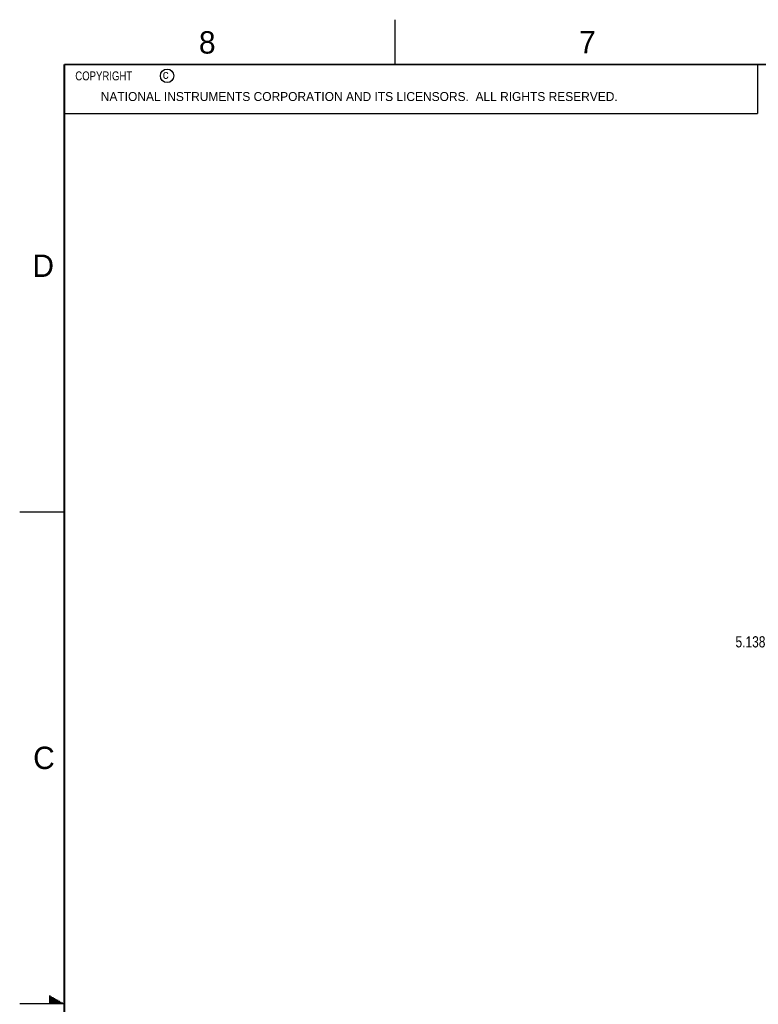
# Model space of a CAD drawing. Header units: inches. Extents: x 0 to 34, y 0 to 22.
# Tile 18 of 52: x 0 to 8.3, y 11 to 22. Entities that reach past the tile are written whole.
import ezdxf

# ---------------------------------------------------------------- set-up
doc = ezdxf.new("R2010")
doc.units = ezdxf.units.IN
doc.header["$LTSCALE"] = 1.87
doc.header["$MEASUREMENT"] = 0
doc.layers.get('0').update_dxf_attribs({"linetype": 'CONTINUOUS'})
doc.layers.add('DIMENSIONS', color=7, linetype='CONTINUOUS')
doc.styles.get("Standard").update_dxf_attribs({"font": 'txt', "width": 0.8})
doc.dimstyles.new('DIMSTYLE_1', dxfattribs={"dimtxt": 0.125, "dimasz": 0.18, "dimexe": 0.18, "dimexo": 0.0625, "dimgap": 0.09, "dimtad": 0, "dimtih": 1, "dimtoh": 1, "dimdec": 3, "dimzin": 4, "dimdsep": 46, "dimtxsty": 'STANDARD', "dimblk": '_FILLED', "dimblk1": '_FILLED', "dimblk2": '_FILLED', "dimcen": 0.09, "dimadec": 0, "dimazin": 0, "dimtp": 0.001, "dimtm": 0.001, "dimtfac": 1, "dimtdec": 3, "dimtofl": 0, "dimtmove": 0, "dimatfit": 3, "dimldrblk": '_FILLED', "dimfxl": 1, "dimtolj": 1, "dimtzin": 4, "dimarcsym": 0})

# ---------------------------------------------------------------- blocks, each defined once
blk = doc.blocks.new('_FILLED')
at = {"color": 0, "linetype": 'BYBLOCK'}
blk.add_solid([(0, 0), (-1, 0.174), (-1, -0.174)], dxfattribs=at)
blk = doc.blocks.new('*D7')
at = {"layer": 'DIMENSIONS', "color": 2, "linetype": 'CONTINUOUS'}
for p, q in [((9.54, 17.542), (8.542, 17.542)), ((8.667, 17.542), (8.667, 15.171)), ((8.667, 12.404), (8.667, 14.921)), ((9.54, 12.404), (8.542, 12.404))]:
    blk.add_line(p, q, dxfattribs=at)
at = {"layer": 'DIMENSIONS', "color": 2, "linetype": 'CONTINUOUS', "xscale": 0.18, "yscale": 0.18, "zscale": 0.18}
for p, rotation in [((8.667, 17.542), 90), ((8.667, 12.404), 270)]:
    blk.add_blockref('_FILLED', p, dxfattribs=dict(at, rotation=rotation))
at = {"layer": 'DIMENSIONS', "color": 2, "linetype": 'CONTINUOUS', "width": 0.8}
for s, p in [('5.138', (8.005, 14.984)), ('[', (8.63, 14.984)), ('130.5', (8.73, 14.984)), (']', (9.23, 14.984))]:
    blk.add_text(s, height=0.125, dxfattribs=at).set_placement(p)

msp = doc.modelspace()

# ---------------------------------------------------------------- linework, layer by layer
at = {"color": 2, "linetype": 'CONTINUOUS'}
for p, q in [((4.2, 21.5), (4.2, 22)), ((0.5, 21.5), (8.25, 21.5)), ((0.5, 21.5), (0.5, 20.9531)), ((8.25, 21.5), (8.25, 20.9531)), ((0.5, 20.9531), (8.25, 20.9531)), ((0, 16.5), (0.5, 16.5)), ((0.3303, 11.09), (0.3441, 11.09)), ((0.3303, 11.08), (0.3614, 11.08)), ((0.3303, 11.07), (0.3788, 11.07)), ((0.3303, 11.06), (0.3961, 11.06)), ((0.3303, 11.05), (0.4134, 11.05)), ((0.3303, 11.04), (0.4307, 11.04)), ((0.3303, 11.03), (0.448, 11.03)), ((0.3303, 11.02), (0.4654, 11.02)), ((0.3303, 11.01), (0.4827, 11.01)), ((0.5, 11), (0, 11))]:
    msp.add_line(p, q, dxfattribs=at)
at = {"color": 7, "linetype": 'CONTINUOUS', "const_width": 0.02}
for points in [[(0.5, 21.5), (0.5, 0.5)], [(33.5, 21.5), (0.5, 21.5)]]:
    msp.add_lwpolyline(points, dxfattribs=at)
at = {"color": 2, "linetype": 'CONTINUOUS'}
msp.add_circle((1.6484, 21.3727), 0.0754, dxfattribs=at)

# ---------------------------------------------------------------- texts
for s, height, p in [('8', 0.25, (2.0046, 21.6213)), ('7', 0.25, (6.2556, 21.6243)), ('c', 0.1, (1.599, 21.3388)), ('NATIONAL INSTRUMENTS CORPORATION AND ITS LICENSORS.  ALL RIGHTS RESERVED.', 0.1, (0.9071, 21.0911)), ('D', 0.25, (0.1424, 19.125)), ('C', 0.25, (0.1508, 13.6246))]:
    msp.add_text(s, height=height, dxfattribs=at).set_placement(p)
at = {"color": 2, "linetype": 'CONTINUOUS', "insert": (0.5625, 21.4219), "char_height": 0.1, "width": 1.28, "attachment_point": 1}
msp.add_mtext('  COPYRIGHT     ', dxfattribs=at)

# ---------------------------------------------------------------- dimensions: what is measured, and where the dimension line sits
at = {"layer": 'DIMENSIONS', "color": 2, "linetype": 'CONTINUOUS'}
dim = msp.add_linear_dim(base=(8.6671, 12.4038), p1=(9.5398, 17.5417), p2=(9.5398, 12.4038), angle=270, dimstyle='DIMSTYLE_1', dxfattribs=at)
dim.commit()
dim.dimension.update_dxf_attribs({"geometry": '*D7', "text_midpoint": (8.6671, 15.0463), "dimtype": 160})

doc.saveas('drawing.dxf')
